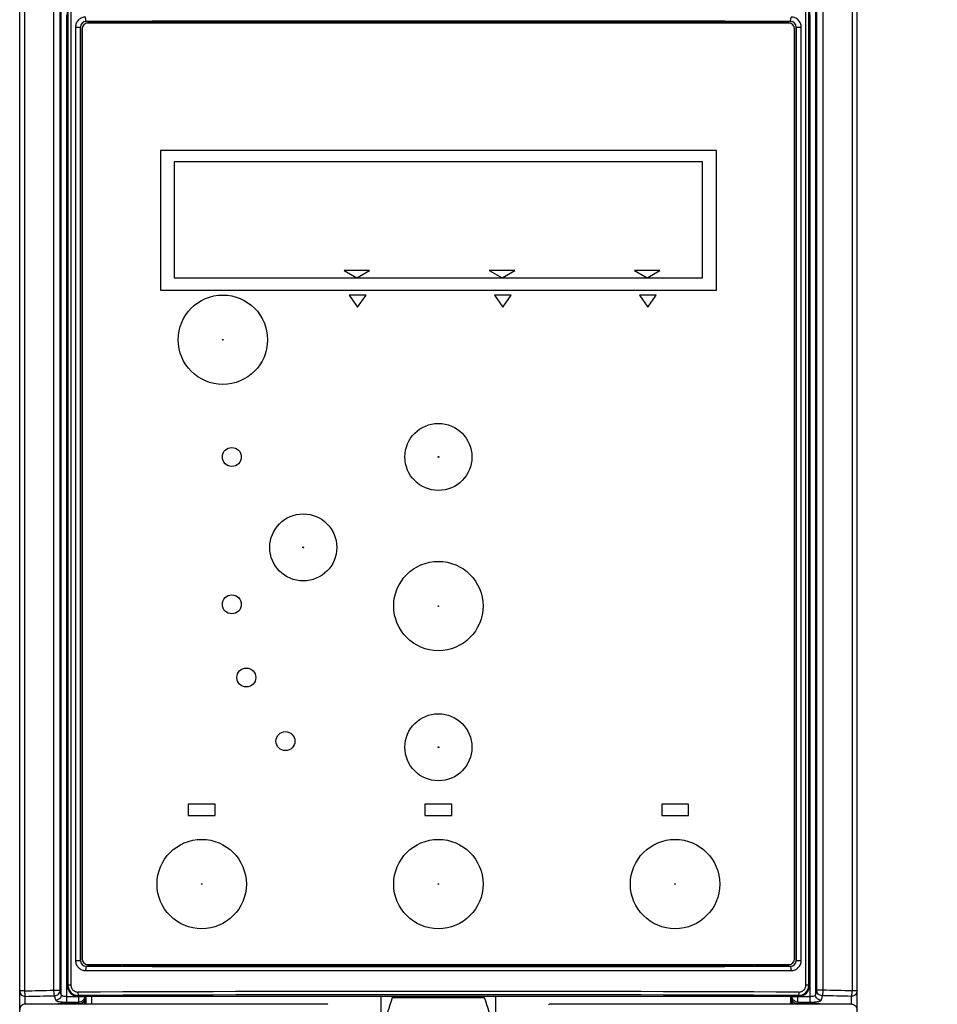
# Model space of a CAD drawing. Header units: millimetres. Extents: x 0 to 841, y 0 to 594.
# Tile 20 of 116: x 143 to 184, y 327 to 371. Entities that reach past the tile are written whole.
import ezdxf

# ---------------------------------------------------------------- set-up
doc = ezdxf.new("R2010")
doc.units = ezdxf.units.MM
doc.header["$LTSCALE"] = 46.255
doc.layers.get('0').update_dxf_attribs({"linetype": 'CONTINUOUS'})
for name, color, linetype in [('CHAMFERS', 7, 'CONTINUOUS'), ('CURVES', 7, 'CONTINUOUS'), ('DATUM_AXIS', 7, 'CONTINUOUS'), ('DRAFTS', 7, 'CONTINUOUS'), ('ROUNDS', 7, 'CONTINUOUS')]:
    doc.layers.add(name, color=color, linetype=linetype)
doc.styles.get("Standard").update_dxf_attribs({"font": 'txt', "width": 0.8})
doc.dimstyles.new('DIMSTYLE_1', dxfattribs={"dimtxt": 3.5, "dimasz": 3.5, "dimexe": 0.18, "dimexo": 0.0625, "dimgap": 0.09, "dimtad": 1, "dimlfac": 2, "dimdsep": 46, "dimtxsty": 'STANDARD', "dimblk": '_FILLED', "dimblk1": '_FILLED', "dimblk2": '_FILLED', "dimcen": 0.09, "dimclrt": 5, "dimadec": 0, "dimazin": 0, "dimtol": 1, "dimtp": 0.3, "dimtm": 0.3, "dimtfac": 1, "dimtofl": 0, "dimtmove": 0, "dimatfit": 3, "dimldrblk": '_FILLED', "dimfxl": 1, "dimtolj": 1, "dimarcsym": 0})

# ---------------------------------------------------------------- blocks, each defined once
blk = doc.blocks.new('_FILLED')
at = {"color": 0, "linetype": 'BYBLOCK'}
blk.add_solid([(0, 0), (-1, 0.143), (-1, -0.143)], dxfattribs=at)
blk = doc.blocks.new('*D0')
at = {"color": 2, "linetype": 'CONTINUOUS'}
for p, q in [((201.598, 410.982), (209.399, 410.982)), ((209.399, 410.982), (211.274, 410.982)), ((210.274, 410.982), (210.274, 391.853)), ((210.274, 372.724), (210.274, 391.853)), ((210.274, 391.853), (210.274, 346.785)), ((178.705, 372.724), (209.399, 372.724)), ((209.399, 372.724), (211.274, 372.724))]:
    blk.add_line(p, q, dxfattribs=at)
at = {"color": 2, "linetype": 'CONTINUOUS', "xscale": 3.5, "yscale": 3.5, "zscale": 3.5}
for p, rotation in [((210.274, 410.982), 90), ((210.274, 372.724), 270)]:
    blk.add_blockref('_FILLED', p, dxfattribs=dict(at, rotation=rotation))
at = {"color": 5, "linetype": 'CONTINUOUS', "insert": (205.899, 366.385), "char_height": 3.5, "width": 44.8, "attachment_point": 3, "rotation": 90, "line_spacing_factor": 0.9}
blk.add_mtext('MIN 100\\PAIR SPACE OUTLET', dxfattribs=at)

msp = doc.modelspace()

# ---------------------------------------------------------------- linework, layer by layer
at = {"color": 7, "linetype": 'CONTINUOUS'}
for p, q in [((148.8143, 365.2993), (148.8143, 359.0493)), ((173.7143, 365.2993), (148.8143, 365.2993)), ((173.7143, 359.0493), (173.7143, 365.2993)), ((149.4293, 364.7943), (149.4293, 359.5943)), ((173.0993, 364.7943), (149.4293, 364.7943)), ((173.0993, 359.5943), (173.0993, 364.7943)), ((157.0427, 359.9243), (157.6143, 359.5943)), ((158.1859, 359.9243), (157.0427, 359.9243)), ((157.6143, 359.5943), (158.1859, 359.9243)), ((164.6859, 359.9243), (163.5427, 359.9243)), ((163.5427, 359.9243), (164.1143, 359.5943)), ((164.1143, 359.5943), (164.6859, 359.9243)), ((171.1859, 359.9243), (170.0427, 359.9243)), ((170.0427, 359.9243), (170.6143, 359.5943)), ((170.6143, 359.5943), (171.1859, 359.9243)), ((149.4293, 359.5943), (173.0993, 359.5943)), ((148.8143, 359.0493), (173.7143, 359.0493)), ((157.2743, 358.8243), (157.6493, 358.2887)), ((158.0243, 358.8243), (157.2743, 358.8243)), ((157.6493, 358.2887), (158.0243, 358.8243)), ((163.7743, 358.8243), (164.1493, 358.2887)), ((164.5243, 358.8243), (163.7743, 358.8243)), ((164.1493, 358.2887), (164.5243, 358.8243)), ((170.2743, 358.8243), (170.6493, 358.2887)), ((171.0243, 358.8243), (170.2743, 358.8243)), ((170.6493, 358.2887), (171.0243, 358.8243))]:
    msp.add_line(p, q, dxfattribs=at)
at = {"layer": 'CHAMFERS', "color": 7, "linetype": 'CONTINUOUS'}
for p, q in [((145.0161, 370.8243), (145.0161, 329.0243)), ((177.5125, 329.0243), (177.5125, 370.8243)), ((145.4667, 328.5743), (177.0619, 328.5743))]:
    msp.add_line(p, q, dxfattribs=at)
for points, knots in [([(145.4667, 371.2743), (145.4372, 371.2743), (145.3778, 371.2684), (145.2925, 371.2424), (145.2139, 371.2003), (145.1453, 371.1437), (145.0891, 371.075), (145.0474, 370.9968), (145.0218, 370.9122), (145.0161, 370.8535), (145.0161, 370.8243)], [0, 0, 0, 0, 0.1256753, 0.2512787, 0.3766923, 0.5018492, 0.6267231, 0.7513321, 0.875736, 1, 1, 1, 1]), ([(177.5125, 370.8243), (177.5125, 370.8535), (177.5068, 370.9122), (177.4812, 370.9968), (177.4395, 371.075), (177.3834, 371.1437), (177.3147, 371.2003), (177.2361, 371.2424), (177.1508, 371.2684), (177.0915, 371.2743), (177.0619, 371.2743)], [0, 0, 0, 0, 0.1242637, 0.2486675, 0.3732766, 0.4981505, 0.6233074, 0.748721, 0.8743244, 1, 1, 1, 1]), ([(145.0161, 329.0243), (145.0161, 328.995), (145.0218, 328.9363), (145.0474, 328.8517), (145.0891, 328.7735), (145.1453, 328.7048), (145.2139, 328.6482), (145.2925, 328.6061), (145.3778, 328.5801), (145.4372, 328.5743), (145.4667, 328.5743)], [0, 0, 0, 0, 0.1242637, 0.2486675, 0.3732766, 0.4981505, 0.6233074, 0.748721, 0.8743244, 1, 1, 1, 1]), ([(177.0619, 328.5743), (177.0915, 328.5743), (177.1508, 328.5801), (177.2361, 328.6061), (177.3147, 328.6482), (177.3834, 328.7048), (177.4395, 328.7735), (177.4812, 328.8517), (177.5068, 328.9363), (177.5125, 328.995), (177.5125, 329.0243)], [0, 0, 0, 0, 0.1256753, 0.2512787, 0.3766923, 0.5018492, 0.6267231, 0.7513321, 0.875736, 1, 1, 1, 1])]:
    msp.add_open_spline(points, degree=3, knots=knots, dxfattribs=at)
at = {"layer": 'CURVES', "color": 4, "linetype": 'CONTINUOUS'}
for p, q in [((142.5143, 289.7244), (142.5143, 372.2242)), ((180.0143, 289.7244), (180.0143, 372.2242))]:
    msp.add_line(p, q, dxfattribs=at)
at = {"layer": 'DATUM_AXIS', "color": 7, "linetype": 'CONTINUOUS'}
for p, q in [((150.0643, 336.0243), (150.0643, 335.5243)), ((151.2643, 336.0243), (150.0643, 336.0243)), ((151.2643, 335.5243), (151.2643, 336.0243)), ((160.6643, 336.0243), (160.6643, 335.5243)), ((161.8643, 336.0243), (160.6643, 336.0243)), ((161.8643, 335.5243), (161.8643, 336.0243)), ((171.2643, 336.0243), (171.2643, 335.5243)), ((172.4643, 336.0243), (171.2643, 336.0243)), ((172.4643, 335.5243), (172.4643, 336.0243)), ((150.0643, 335.5243), (151.2643, 335.5243)), ((160.6643, 335.5243), (161.8643, 335.5243)), ((171.2643, 335.5243), (172.4643, 335.5243))]:
    msp.add_line(p, q, dxfattribs=at)
for centre in [(152.0143, 351.5743), (152.0143, 344.9743), (152.6643, 341.6993), (154.4143, 338.8493)]:
    msp.add_circle(centre, 0.425, dxfattribs=at)
at = {"layer": 'DRAFTS', "color": 7, "linetype": 'CONTINUOUS'}
for p, q in [((144.6393, 371.9243), (144.6393, 327.9243)), ((177.8893, 371.9243), (177.8893, 327.9243)), ((145.4889, 371.0775), (145.4667, 371.2743)), ((177.0397, 371.0775), (177.0619, 371.2743)), ((145.237, 370.8243), (145.237, 329.0243)), ((145.2393, 329.0243), (145.2393, 370.8243)), ((145.4889, 371.0775), (145.4893, 371.0775)), ((145.4893, 371.0743), (177.0393, 371.0743)), ((177.0393, 371.0775), (177.0397, 371.0775)), ((177.2893, 370.8243), (177.2893, 329.0243)), ((177.2916, 329.0243), (177.2916, 370.8243)), ((145.4889, 328.771), (145.4667, 328.5743)), ((145.4893, 328.771), (145.4889, 328.771)), ((147.1643, 328.7812), (175.3643, 328.7812)), ((177.0397, 328.771), (177.0393, 328.771)), ((177.0397, 328.771), (177.0619, 328.5743)), ((145.1393, 327.4243), (177.3893, 327.4243)), ((163.8246, 327.4243), (163.8246, 326.114))]:
    msp.add_line(p, q, dxfattribs=at)
at = {"layer": 'DRAFTS', "color": 9, "linetype": 'CONTINUOUS'}
for p, q in [((145.0161, 370.8243), (145.2393, 370.8243)), ((145.4893, 371.0775), (145.4893, 371.0743)), ((177.0393, 371.0775), (177.0393, 371.0743)), ((177.2893, 370.8243), (177.5125, 370.8243)), ((145.0161, 329.0243), (145.2393, 329.0243)), ((177.2893, 329.0243), (177.5125, 329.0243)), ((145.4893, 328.771), (145.4893, 328.7743)), ((177.0393, 328.771), (177.0393, 328.7743))]:
    msp.add_line(p, q, dxfattribs=at)
at = {"layer": 'DRAFTS', "color": 7, "linetype": 'CONTINUOUS'}
for centre, radius, start, end in [((145.4902, 370.8243), 0.2532, 90.2915, 180.00169), ((145.4893, 370.8243), 0.25, 90, 180), ((177.0393, 370.8243), 0.25, 0, 90), ((177.0384, 370.8243), 0.2532, 359.99831, 89.7085), ((145.4902, 329.0243), 0.2532, 179.9983, 269.7085), ((145.4893, 329.0243), 0.25, 180, 270), ((177.0393, 329.0243), 0.25, 270, 360), ((177.0384, 329.0243), 0.2532, 270.2915, 0.0017), ((145.1393, 327.9243), 0.5, 180, 270), ((177.3893, 327.9243), 0.5, 270, 360), ((161.2643, 1544.5771), 1217.2042, 269.9032931, 270.0967069)]:
    msp.add_arc(centre, radius, start, end, dxfattribs=at)
for centre, start_param, end_param in [((161.2643, 368.6947), 1.4557314, 1.6858613), ((161.2643, 331.1538), -1.6858613, -1.4557314)]:
    msp.add_ellipse(centre, major_axis=(137.3995, 0), ratio=0.0174577, start_param=start_param, end_param=end_param, dxfattribs=at)
at = {"layer": 'ROUNDS', "color": 7, "linetype": 'CONTINUOUS'}
for p, q in [((142.5143, 289.7244), (142.5143, 372.2242)), ((180.0143, 289.7244), (180.0143, 372.2242)), ((176.9643, 370.9993), (145.5643, 370.9993)), ((145.3143, 370.7493), (145.3143, 329.0993)), ((177.2143, 329.0993), (177.2143, 370.7493)), ((147.0591, 328.7743), (145.4893, 328.7743)), ((145.5643, 328.8493), (176.9643, 328.8493)), ((147.1643, 328.7812), (147.159, 328.776)), ((147.1643, 328.7812), (147.1643, 328.8493)), ((175.3643, 328.7812), (175.3643, 328.8493)), ((175.3643, 328.7812), (175.3696, 328.776)), ((177.0393, 328.7743), (175.4696, 328.7743)), ((158.704, 326.114), (158.704, 327.4286)), ((159.2098, 327.3746), (159.2089, 327.4243)), ((163.3188, 327.3746), (163.3197, 327.4243)), ((177.0303, 327.4243), (177.0303, 327.0743)), ((156.2949, 327.0743), (142.7643, 327.0743)), ((156.2949, 327.0743), (156.3133, 327.0558)), ((166.2153, 327.0558), (166.2338, 327.0743)), ((179.7643, 327.0743), (166.2338, 327.0743))]:
    msp.add_line(p, q, dxfattribs=at)
at = {"layer": 'ROUNDS', "color": 9, "linetype": 'CONTINUOUS'}
for p, q in [((142.7312, 372.0469), (142.7312, 327.6672)), ((144.0477, 327.697), (144.0477, 372.0425)), ((144.3282, 327.697), (144.3282, 372.0425)), ((144.6746, 371.9243), (144.6746, 327.9243)), ((144.8069, 371.9243), (144.8069, 327.9243)), ((177.7217, 327.9243), (177.7217, 371.9243)), ((177.854, 327.9243), (177.854, 371.9243)), ((178.2004, 372.0425), (178.2004, 327.697)), ((178.4809, 372.0425), (178.4809, 327.697)), ((179.7974, 372.0469), (179.7974, 327.6672)), ((144.3789, 327.4923), (144.3789, 371.5778)), ((144.6286, 327.408), (144.6287, 371.3707)), ((177.9, 371.3707), (177.9, 327.408)), ((178.1497, 371.5778), (178.1497, 327.4923)), ((147.0591, 328.7743), (147.0591, 328.8493)), ((147.159, 328.776), (147.159, 328.8493)), ((175.3696, 328.8493), (175.3696, 328.776)), ((175.4696, 328.8493), (175.4696, 328.7743)), ((142.7312, 327.6672), (142.5143, 327.6672)), ((144.0477, 327.697), (144.3282, 327.697)), ((144.3789, 327.4923), (144.3282, 327.697)), ((144.8069, 327.9243), (144.6393, 327.9243)), ((177.8893, 327.9243), (177.7217, 327.9243)), ((178.2004, 327.697), (178.1497, 327.4923)), ((178.4809, 327.697), (178.2004, 327.697)), ((180.0143, 327.6672), (179.7974, 327.6672)), ((142.7643, 327.0549), (142.7643, 327.421)), ((144.1291, 327.2461), (144.0784, 327.4508)), ((144.6285, 327.1618), (145.1688, 327.1618)), ((144.6286, 327.408), (145.4188, 327.408)), ((145.1393, 327.4609), (145.1393, 327.4243)), ((145.1688, 327.1618), (145.1688, 327.4243)), ((145.1747, 327.1024), (145.1688, 327.1618)), ((145.4188, 327.4243), (145.4188, 327.408)), ((145.4188, 327.408), (145.4319, 327.2757)), ((145.4319, 327.0743), (145.4319, 327.2757)), ((145.494, 327.0743), (145.494, 327.4286)), ((145.744, 327.0743), (145.744, 327.4286)), ((177.0967, 327.2757), (177.1098, 327.408)), ((177.0967, 327.2757), (177.0967, 327.0743)), ((177.1098, 327.408), (177.1098, 327.4243)), ((177.1098, 327.408), (177.9, 327.408)), ((177.3598, 327.1618), (177.3539, 327.1024)), ((177.3598, 327.1618), (177.3598, 327.4243)), ((177.3598, 327.1618), (177.9001, 327.1618)), ((177.3893, 327.4243), (177.3893, 327.4609)), ((178.4502, 327.4508), (178.3995, 327.2461)), ((179.7643, 327.0549), (179.7643, 327.421)), ((144.5263, 327.1024), (144.5263, 327.0743)), ((145.1747, 327.1024), (144.5263, 327.1024)), ((178.0023, 327.1024), (177.3539, 327.1024)), ((178.0023, 327.1024), (178.0023, 327.0743))]:
    msp.add_line(p, q, dxfattribs=at)
at = {"layer": 'ROUNDS', "color": 7, "linetype": 'CONTINUOUS'}
for centre, radius in [((151.6143, 356.8243), 2), ((161.2643, 351.5743), 1.5), ((155.2143, 347.5243), 1.5), ((161.2643, 344.8993), 2), ((161.2643, 338.5743), 1.5), ((150.6643, 332.4493), 2), ((161.2643, 332.4493), 2), ((171.8643, 332.4493), 2)]:
    msp.add_circle(centre, radius, dxfattribs=at)
at = {"layer": 'ROUNDS', "color": 9, "linetype": 'CONTINUOUS'}
for centre, radius in [((151.6143, 356.8243), 0.0157), ((161.2643, 351.5743), 0.021), ((155.2143, 347.5243), 0.021), ((161.2643, 344.8993), 0.0157), ((161.2643, 338.5743), 0.021), ((150.6643, 332.4493), 0.0157), ((161.2643, 332.4493), 0.0157), ((171.8643, 332.4493), 0.0157)]:
    msp.add_circle(centre, radius, dxfattribs=at)
at = {"layer": 'ROUNDS', "color": 7, "linetype": 'CONTINUOUS'}
for centre, radius, start, end in [((145.5643, 370.7493), 0.25, 90, 180), ((176.9643, 370.7493), 0.25, 0, 90), ((145.5643, 329.0993), 0.25, 180, 270), ((176.9643, 329.0993), 0.25, 270, 360), ((113.2766, 341.9125), 48.1789, 340.83247, 342.4374), ((210.6463, 342.3754), 49.648, 197.58635, 199.14379)]:
    msp.add_arc(centre, radius, start, end, dxfattribs=at)
at = {"layer": 'ROUNDS', "color": 9, "linetype": 'CONTINUOUS'}
for centre, radius, start, end in [((145.138, 327.9243), 0.4634, 180.00109, 270.15822), ((161.2643, -3672.3648), 4000.0081, 89.7687785, 90.2312215), ((177.3906, 327.9243), 0.4634, 269.84178, 359.9989), ((161.2643, -3663.9479), 3991.4413, 89.7685305, 90.2314695)]:
    msp.add_arc(centre, radius, start, end, dxfattribs=at)
at = {"layer": 'ROUNDS', "color": 7, "linetype": 'CONTINUOUS'}
for centre, start_param, end_param in [((147.0591, 328.776), -1.5707963, -0.0174533), ((175.4696, 328.776), -3.1241394, -1.5707963)]:
    msp.add_ellipse(centre, major_axis=(0.1, 0), ratio=0.0174551, start_param=start_param, end_param=end_param, dxfattribs=at)
at = {"layer": 'ROUNDS', "color": 9, "linetype": 'CONTINUOUS'}
for points, knots in [([(142.5143, 327.6672), (142.5143, 327.6042), (142.5686, 327.4726), (142.7006, 327.421), (142.7643, 327.421)], [0, 0, 0, 0, 0.4971331, 1, 1, 1, 1]), ([(142.7312, 327.6672), (142.7338, 327.6388), (142.7347, 327.5852), (142.7407, 327.5118), (142.7507, 327.4601), (142.7562, 327.4279), (142.7643, 327.421)], [0, 0, 0, 0, 0.3425488, 0.6455342, 0.8720491, 1, 1, 1, 1]), ([(144.0784, 327.4508), (144.0723, 327.4593), (144.0656, 327.489), (144.0566, 327.5421), (144.0506, 327.6149), (144.0483, 327.6685), (144.0477, 327.697)], [0, 0, 0, 0, 0.1263374, 0.3533229, 0.6564057, 1, 1, 1, 1]), ([(144.0784, 327.4508), (144.1419, 327.4513), (144.273, 327.5035), (144.3277, 327.6342), (144.3282, 327.697)], [0, 0, 0, 0, 0.5024861, 1, 1, 1, 1]), ([(144.8069, 327.9243), (144.8069, 327.9036), (144.811, 327.8623), (144.8292, 327.8028), (144.8587, 327.7481), (144.8983, 327.7003), (144.9464, 327.6612), (145.0011, 327.6322), (145.0604, 327.6146), (145.1015, 327.6107), (145.122, 327.6108)], [0, 0, 0, 0, 0.1254152, 0.2507649, 0.3759945, 0.5010696, 0.6259808, 0.7507445, 0.8753994, 1, 1, 1, 1]), ([(145.122, 327.6108), (145.1221, 327.6012), (145.1223, 327.5825), (145.1234, 327.5552), (145.1249, 327.53), (145.127, 327.5078), (145.1295, 327.4893), (145.1319, 327.4766), (145.1342, 327.4689), (145.1358, 327.4649), (145.1373, 327.4622), (145.1387, 327.4611), (145.1393, 327.4609)], [0, 0, 0, 0, 0.1877848, 0.3687783, 0.5364333, 0.6847213, 0.8083875, 0.9032332, 0.938953, 0.9666657, 0.9866129, 1, 1, 1, 1]), ([(177.4066, 327.6108), (177.4066, 327.6012), (177.4063, 327.5825), (177.4053, 327.5552), (177.4037, 327.53), (177.4016, 327.5078), (177.3991, 327.4893), (177.3967, 327.4766), (177.3944, 327.4689), (177.3929, 327.4649), (177.3913, 327.4622), (177.39, 327.4611), (177.3893, 327.4609)], [0, 0, 0, 0, 0.1877848, 0.3687783, 0.5364333, 0.6847213, 0.8083875, 0.9032332, 0.938953, 0.9666657, 0.9866129, 1, 1, 1, 1]), ([(177.4066, 327.6108), (177.4271, 327.6107), (177.4682, 327.6146), (177.5275, 327.6322), (177.5822, 327.6612), (177.6304, 327.7003), (177.6699, 327.7481), (177.6994, 327.8028), (177.7176, 327.8623), (177.7217, 327.9036), (177.7217, 327.9243)], [0, 0, 0, 0, 0.1246006, 0.2492555, 0.3740192, 0.4989304, 0.6240055, 0.7492351, 0.8745848, 1, 1, 1, 1]), ([(178.4502, 327.4508), (178.3867, 327.4513), (178.2556, 327.5035), (178.2009, 327.6342), (178.2004, 327.697)], [0, 0, 0, 0, 0.5024861, 1, 1, 1, 1]), ([(178.4809, 327.697), (178.4803, 327.6685), (178.478, 327.6149), (178.472, 327.5421), (178.463, 327.489), (178.4564, 327.4593), (178.4502, 327.4508)], [0, 0, 0, 0, 0.3435926, 0.6466723, 0.8736579, 1, 1, 1, 1]), ([(179.7643, 327.421), (179.7724, 327.4279), (179.7779, 327.4601), (179.7879, 327.5118), (179.7939, 327.5852), (179.7949, 327.6388), (179.7974, 327.6672)], [0, 0, 0, 0, 0.1279509, 0.3544658, 0.6574512, 1, 1, 1, 1]), ([(180.0143, 327.6672), (180.0143, 327.6042), (179.9601, 327.4726), (179.828, 327.421), (179.7643, 327.421)], [0, 0, 0, 0, 0.4971225, 1, 1, 1, 1]), ([(144.3789, 327.4923), (144.3784, 327.4294), (144.3237, 327.2988), (144.1926, 327.2465), (144.1291, 327.2461)], [0, 0, 0, 0, 0.4974854, 1, 1, 1, 1]), ([(144.1291, 327.2461), (144.1308, 327.2393), (144.1453, 327.2252), (144.196, 327.2028), (144.2975, 327.1815), (144.4497, 327.1655), (144.566, 327.1618), (144.6285, 327.1618)], [0, 0, 0, 0, 0.0408297, 0.107463, 0.3250821, 0.6364033, 1, 1, 1, 1]), ([(144.6286, 327.408), (144.5696, 327.408), (144.4887, 327.4169), (144.4043, 327.4521), (144.3804, 327.4797), (144.3789, 327.4923)], [0, 0, 0, 0, 0.644081, 0.8616171, 1, 1, 1, 1]), ([(144.6281, 327.1618), (144.6298, 327.1902), (144.6276, 327.2724), (144.6286, 327.3544), (144.6286, 327.408)], [0, 0, 0, 0, 0.3473793, 1, 1, 1, 1]), ([(145.4188, 327.408), (145.4186, 327.3451), (145.3641, 327.2138), (145.2324, 327.1619), (145.1688, 327.1618)], [0, 0, 0, 0, 0.4973079, 1, 1, 1, 1]), ([(145.1747, 327.1024), (145.2463, 327.1025), (145.3655, 327.1319), (145.4301, 327.2369), (145.4319, 327.2757)], [0, 0, 0, 0, 0.6483315, 1, 1, 1, 1]), ([(177.0967, 327.2757), (177.0985, 327.2369), (177.1631, 327.1319), (177.2823, 327.1025), (177.3539, 327.1024)], [0, 0, 0, 0, 0.3516686, 1, 1, 1, 1]), ([(177.3598, 327.1618), (177.2962, 327.1619), (177.1645, 327.2138), (177.11, 327.3451), (177.1098, 327.408)], [0, 0, 0, 0, 0.5026694, 1, 1, 1, 1]), ([(177.9, 327.408), (177.9, 327.3544), (177.9019, 327.2724), (177.8981, 327.1902), (177.9006, 327.1618)], [0, 0, 0, 0, 0.652624, 1, 1, 1, 1]), ([(178.1497, 327.4923), (178.1482, 327.4797), (178.1243, 327.4521), (178.0398, 327.4169), (177.959, 327.408), (177.9, 327.408)], [0, 0, 0, 0, 0.1385235, 0.3561964, 1, 1, 1, 1]), ([(177.9001, 327.1618), (177.9626, 327.1618), (178.0789, 327.1655), (178.2311, 327.1815), (178.3327, 327.2028), (178.3833, 327.2252), (178.3978, 327.2393), (178.3995, 327.2461)], [0, 0, 0, 0, 0.3635996, 0.6749207, 0.8925385, 0.9591707, 1, 1, 1, 1]), ([(178.3995, 327.2461), (178.336, 327.2465), (178.2049, 327.2988), (178.1502, 327.4294), (178.1497, 327.4923)], [0, 0, 0, 0, 0.5025146, 1, 1, 1, 1]), ([(144.5263, 327.1024), (144.4927, 327.1024), (144.3715, 327.1), (144.2501, 327.0909), (144.1639, 327.0749)], [0, 0, 0, 0, 0.2773803, 1, 1, 1, 1]), ([(145.1747, 327.1024), (145.1749, 327.1009), (145.1758, 327.0918), (145.1762, 327.0826), (145.1766, 327.0749)], [0, 0, 0, 0, 0.161659, 1, 1, 1, 1]), ([(177.3521, 327.0749), (177.3522, 327.078), (177.3526, 327.0872), (177.3531, 327.0963), (177.3539, 327.1024)], [0, 0, 0, 0, 0.336595, 1, 1, 1, 1]), ([(178.3647, 327.0749), (178.3394, 327.0796), (178.2193, 327.0971), (178.0978, 327.1024), (178.0023, 327.1024)], [0, 0, 0, 0, 0.2125951, 1, 1, 1, 1])]:
    msp.add_open_spline(points, degree=3, knots=knots, dxfattribs=at)
for points in [[(142.7312, 327.6672), (143.17, 327.6775), (143.6088, 327.6874), (144.0477, 327.697)], [(179.7974, 327.6672), (179.3586, 327.6775), (178.9198, 327.6874), (178.4809, 327.697)], [(142.7643, 327.421), (143.2023, 327.4313), (143.6404, 327.4412), (144.0784, 327.4508)], [(145.399, 327.074), (145.4208, 327.1386), (145.4312, 327.2076), (145.4319, 327.2757)], [(177.0967, 327.2757), (177.0975, 327.2076), (177.1078, 327.1386), (177.1296, 327.074)], [(179.7643, 327.421), (179.3263, 327.4313), (178.8882, 327.4412), (178.4502, 327.4508)]]:
    msp.add_open_spline(points, degree=3, dxfattribs=at)
at = {"layer": 'ROUNDS', "color": 7, "linetype": 'CONTINUOUS'}
for points in [[(142.7643, 327.0743), (142.7317, 327.0743), (142.6659, 327.0612), (142.5828, 327.0053), (142.5273, 326.9221), (142.5143, 326.8564), (142.5143, 326.8239)], [(179.7643, 327.0743), (179.7969, 327.0743), (179.8628, 327.0612), (179.9459, 327.0053), (180.0014, 326.9221), (180.0143, 326.8564), (180.0143, 326.8239)]]:
    msp.add_open_spline(points, degree=3, knots=[0, 0, 0, 0, 0.2503377, 0.5004765, 0.7503362, 1, 1, 1, 1], dxfattribs=at)

# ---------------------------------------------------------------- dimensions: what is measured, and where the dimension line sits
at = {"color": 2, "linetype": 'CONTINUOUS'}
dim = msp.add_linear_dim(base=(210.2736, 410.9821), p1=(178.705, 372.7243), p2=(201.5979, 410.9821), angle=90, text='MIN 100\\PAIR SPACE OUTLET', dimstyle='DIMSTYLE_1', dxfattribs=at)
dim.commit()
dim.dimension.update_dxf_attribs({"geometry": '*D0', "text_midpoint": (224.7015, 315.198), "dimtype": 160})

doc.saveas('drawing.dxf')
